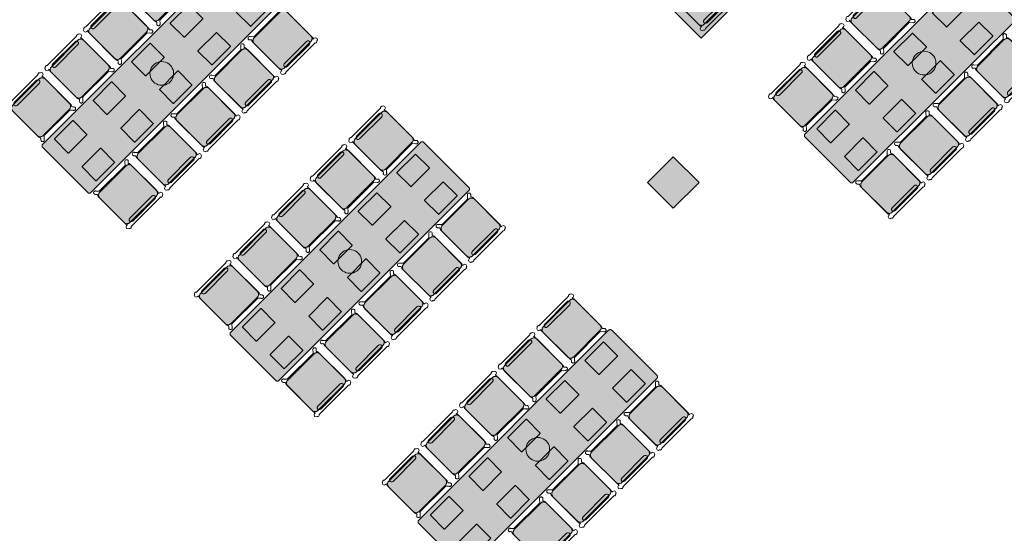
# Model space of a CAD drawing. Extents: x 2172.2 to 2210.6, y 415.3 to 458.1.
# Tile 19 of 27: x 2182.3 to 2193.1, y 437.3 to 442.9. Entities that reach past the tile are written whole.
import ezdxf

# ---------------------------------------------------------------- set-up
doc = ezdxf.new("R2010")
doc.units = 0
for name, color, linetype, lineweight in [('AYAA_B2_CHAIRS', 7, 'Continuous', 18), ('AYAA_B2_COLUMNS', 8, 'Continuous', 30), ('AYAA_B2_FINE_DETAIL', 8, 'Continuous', 9), ('AYAA_B2_FLOOR_DECOR', 32, 'Continuous', 9), ('AYAA_B2_TABLES', 7, 'Continuous', 18), ('AYAA_B2_WALLS', 7, 'Continuous', 30)]:
    doc.layers.add(name, color=color, linetype=linetype, lineweight=lineweight)

# ---------------------------------------------------------------- blocks, each defined once
blk = doc.blocks.new('AYAA_B2_ARCHITECTURE')
at = {"layer": 'AYAA_B2_COLUMNS', "true_color": 0xc2b092}
blk.add_hatch(color=256, dxfattribs=at).paths.add_polyline_path([(-0.56358, 7.398936), (-0.28074, 7.116096), (-0.56358, 6.833257), (-0.846388, 7.116131)])
at = {"layer": 'AYAA_B2_COLUMNS', "linetype": 'Continuous', "lineweight": -2}
blk.add_lwpolyline([(-0.56358, 7.398936), (-0.28074, 7.116096), (-0.56358, 6.833257), (-0.846388, 7.116131)], close=True, dxfattribs=at)
blk = doc.blocks.new('AYAA_B2_FLOOR_DECOR_01')
at = {"true_color": 0xa16b4f}
h = blk.add_hatch(color=256, dxfattribs=at)
h.paths.add_polyline_path([(1.835, 0.99455), (1.835, -0.99455), (-1.835, -0.99455), (-1.835, 0.99455)])
h.paths.add_polyline_path([(1.77995, -0.964714), (1.77995, 0.964713), (-1.77995, 0.964713), (-1.77995, -0.964714)], flags=0)
at = {"true_color": 0x3d3b33}
h = blk.add_hatch(color=256, dxfattribs=at)
h.paths.add_polyline_path([(1.77995, 0.964713), (1.77995, -0.964714), (-1.77995, -0.964714), (-1.77995, 0.964713)])
h.paths.add_polyline_path([(-1.75793, -0.952779), (1.75793, -0.952779), (1.75793, 0.952779), (-1.75793, 0.952779)], flags=0)
at = {"true_color": 0xa16b4f}
h = blk.add_hatch(color=256, dxfattribs=at)
h.paths.add_polyline_path([(1.75793, 0.952779), (1.75793, -0.952779), (-1.75793, -0.952779), (-1.75793, 0.952779)])
h.paths.add_polyline_path([(-1.68086, -0.911008), (1.68086, -0.911008), (1.68086, 0.911008), (-1.68086, 0.911008)], flags=0)
at = {"true_color": 0x3d3b33}
h = blk.add_hatch(color=256, dxfattribs=at)
h.paths.add_polyline_path([(1.68086, -0.911008), (-1.68086, -0.911008), (-1.68086, 0.911008), (1.68086, 0.911008)])
h.paths.add_polyline_path([(-1.65884, -0.899073), (1.65884, -0.899073), (1.65884, 0.899073), (-1.65884, 0.899073)], flags=0)
at = {"true_color": 0xa16b4f}
h = blk.add_hatch(color=256, dxfattribs=at)
h.paths.add_polyline_path([(1.65884, 0.899073), (1.65884, -0.899073), (-1.65884, -0.899073), (-1.65884, 0.899073)])
h.paths.add_polyline_path([(1.2478, 0.845367), (0.89915, 0.696185), (1.2478, 0.547002), (1.59645, 0.696185)], flags=0)
h.paths.add_polyline_path([(0.89915, 0.338147), (1.2478, 0.188964), (1.59645, 0.338147), (1.2478, 0.487329)], flags=0)
h.paths.add_polyline_path([(0.89915, -0.019891), (1.2478, -0.169074), (1.59645, -0.019891), (1.2478, 0.129291)], flags=0)
h.paths.add_polyline_path([(0.89915, -0.377929), (1.2478, -0.527112), (1.59645, -0.377929), (1.2478, -0.228747)], flags=0)
h.paths.add_polyline_path([(0.89915, -0.735967), (1.2478, -0.88515), (1.59645, -0.735967), (1.2478, -0.586785)], flags=0)
h.paths.add_polyline_path([(0.4037, -0.228747), (0.05505, -0.377929), (0.4037, -0.527112), (0.75235, -0.377929)], flags=0)
h.paths.add_polyline_path([(0.75235, 0.696185), (0.4037, 0.845367), (0.05505, 0.696185), (0.4037, 0.547002)], flags=0)
h.paths.add_polyline_path([(0.4037, 0.487329), (0.05505, 0.338147), (0.4037, 0.188964), (0.75235, 0.338147)], flags=0)
h.paths.add_polyline_path([(0.4037, 0.129291), (0.05505, -0.019891), (0.4037, -0.169074), (0.75235, -0.019891)], flags=0)
h.paths.add_polyline_path([(0.4037, -0.586785), (0.05505, -0.735967), (0.4037, -0.88515), (0.75235, -0.735967)], flags=0)
h.paths.add_polyline_path([(-0.4404, 0.547002), (-0.09175, 0.696185), (-0.4404, 0.845367), (-0.78905, 0.696185)], flags=0)
h.paths.add_polyline_path([(-0.4404, 0.188964), (-0.09175, 0.338147), (-0.4404, 0.487329), (-0.78905, 0.338147)], flags=0)
h.paths.add_polyline_path([(-0.78905, -0.019891), (-0.4404, -0.169074), (-0.09175, -0.019891), (-0.4404, 0.129291)], flags=0)
h.paths.add_polyline_path([(-0.78905, -0.377929), (-0.4404, -0.527112), (-0.09175, -0.377929), (-0.4404, -0.228747)], flags=0)
h.paths.add_polyline_path([(-0.78905, -0.735967), (-0.4404, -0.88515), (-0.09175, -0.735967), (-0.4404, -0.586785)], flags=0)
h.paths.add_polyline_path([(-0.93585, 0.696185), (-1.2845, 0.845367), (-1.63315, 0.696185), (-1.2845, 0.547002)], flags=0)
h.paths.add_polyline_path([(-0.93585, 0.338147), (-1.2845, 0.487329), (-1.63315, 0.338147), (-1.2845, 0.188964)], flags=0)
h.paths.add_polyline_path([(-0.93585, -0.019891), (-1.2845, 0.129291), (-1.63315, -0.019891), (-1.2845, -0.169074)], flags=0)
h.paths.add_polyline_path([(-0.93585, -0.377929), (-1.2845, -0.228747), (-1.63315, -0.377929), (-1.2845, -0.527112)], flags=0)
h.paths.add_polyline_path([(-0.93585, -0.735967), (-1.2845, -0.586785), (-1.63315, -0.735967), (-1.2845, -0.88515)], flags=0)
at = {"true_color": 0xe6decc}
h = blk.add_hatch(color=256, dxfattribs=at)
h.paths.add_polyline_path([(-1.63315, 0.696185), (-1.2845, 0.845367), (-0.93585, 0.696185), (-1.2845, 0.547002)])
h.paths.add_polyline_path([(-1.08265, 0.696185), (-1.2845, 0.783705), (-1.48635, 0.696185), (-1.2845, 0.608665)], flags=0)
at = {"true_color": 0x757d5e}
for points in [[(-1.2845, 0.608665), (-1.48635, 0.696185), (-1.2845, 0.783705), (-1.08265, 0.696185)], [(-0.64225, 0.696185), (-0.4404, 0.783705), (-0.23855, 0.696185), (-0.4404, 0.608665)], [(0.20185, 0.696185), (0.4037, 0.783705), (0.60555, 0.696185), (0.4037, 0.608665)], [(1.44965, 0.696185), (1.2478, 0.608665), (1.04595, 0.696185), (1.2478, 0.783705)], [(-1.2845, 0.425667), (-1.08265, 0.338147), (-1.2845, 0.250627), (-1.48635, 0.338147)], [(-0.4404, 0.425667), (-0.23855, 0.338147), (-0.4404, 0.250627), (-0.64225, 0.338147)], [(0.4037, 0.250627), (0.20185, 0.338147), (0.4037, 0.425667), (0.60555, 0.338147)], [(1.2478, 0.250627), (1.04595, 0.338147), (1.2478, 0.425667), (1.44965, 0.338147)], [(-1.2845, -0.107411), (-1.48635, -0.019891), (-1.2845, 0.067629), (-1.08265, -0.019891)], [(-0.64225, -0.019891), (-0.4404, 0.067629), (-0.23855, -0.019891), (-0.4404, -0.107411)], [(0.20185, -0.019891), (0.4037, 0.067629), (0.60555, -0.019891), (0.4037, -0.107411)], [(1.2478, 0.067629), (1.44965, -0.019891), (1.2478, -0.107411), (1.04595, -0.019891)], [(-1.2845, -0.46545), (-1.48635, -0.377929), (-1.2845, -0.290409), (-1.08265, -0.377929)], [(-0.23855, -0.377929), (-0.4404, -0.46545), (-0.64225, -0.377929), (-0.4404, -0.290409)], [(0.60555, -0.377929), (0.4037, -0.46545), (0.20185, -0.377929), (0.4037, -0.290409)], [(1.44965, -0.377929), (1.2478, -0.46545), (1.04595, -0.377929), (1.2478, -0.290409)], [(-1.48635, -0.735967), (-1.2845, -0.648447), (-1.08265, -0.735967), (-1.2845, -0.823488)], [(-0.23855, -0.735967), (-0.4404, -0.823488), (-0.64225, -0.735967), (-0.4404, -0.648447)], [(0.20185, -0.735967), (0.4037, -0.648447), (0.60555, -0.735967), (0.4037, -0.823488)], [(1.04595, -0.735967), (1.2478, -0.648447), (1.44965, -0.735967), (1.2478, -0.823488)]]:
    blk.add_hatch(color=256, dxfattribs=at).paths.add_polyline_path(points)
at = {"true_color": 0xe6decc}
h = blk.add_hatch(color=256, dxfattribs=at)
h.paths.add_polyline_path([(-0.78905, 0.696185), (-0.4404, 0.845367), (-0.09175, 0.696185), (-0.4404, 0.547002)])
h.paths.add_polyline_path([(-0.23855, 0.696185), (-0.4404, 0.783705), (-0.64225, 0.696185), (-0.4404, 0.608665)], flags=0)
h = blk.add_hatch(color=256, dxfattribs=at)
h.paths.add_polyline_path([(0.05505, 0.696185), (0.4037, 0.845367), (0.75235, 0.696185), (0.4037, 0.547002)])
h.paths.add_polyline_path([(0.60555, 0.696185), (0.4037, 0.783705), (0.20185, 0.696185), (0.4037, 0.608665)], flags=0)
h = blk.add_hatch(color=256, dxfattribs=at)
h.paths.add_polyline_path([(0.89915, 0.696185), (1.2478, 0.845367), (1.59645, 0.696185), (1.2478, 0.547002)])
h.paths.add_polyline_path([(1.44965, 0.696185), (1.2478, 0.783705), (1.04595, 0.696185), (1.2478, 0.608665)], flags=0)
h = blk.add_hatch(color=256, dxfattribs=at)
h.paths.add_polyline_path([(-1.2845, 0.188964), (-1.63315, 0.338147), (-1.2845, 0.487329), (-0.93585, 0.338147)])
h.paths.add_polyline_path([(-1.48635, 0.338147), (-1.2845, 0.250627), (-1.08265, 0.338147), (-1.2845, 0.425667)], flags=0)
h = blk.add_hatch(color=256, dxfattribs=at)
h.paths.add_polyline_path([(-0.09175, 0.338147), (-0.4404, 0.188964), (-0.78905, 0.338147), (-0.4404, 0.487329)])
h.paths.add_polyline_path([(-0.23855, 0.338147), (-0.4404, 0.425667), (-0.64225, 0.338147), (-0.4404, 0.250627)], flags=0)
h = blk.add_hatch(color=256, dxfattribs=at)
h.paths.add_polyline_path([(0.05505, 0.338147), (0.4037, 0.487329), (0.75235, 0.338147), (0.4037, 0.188964)])
h.paths.add_polyline_path([(0.4037, 0.250627), (0.60555, 0.338147), (0.4037, 0.425667), (0.20185, 0.338147)], flags=0)
h = blk.add_hatch(color=256, dxfattribs=at)
h.paths.add_polyline_path([(0.89915, 0.338147), (1.2478, 0.487329), (1.59645, 0.338147), (1.2478, 0.188964)])
h.paths.add_polyline_path([(1.2478, 0.250627), (1.44965, 0.338147), (1.2478, 0.425667), (1.04595, 0.338147)], flags=0)
h = blk.add_hatch(color=256, dxfattribs=at)
h.paths.add_polyline_path([(-0.93585, -0.019891), (-1.2845, -0.169074), (-1.63315, -0.019891), (-1.2845, 0.129291)])
h.paths.add_polyline_path([(-1.48635, -0.019891), (-1.2845, -0.107411), (-1.08265, -0.019891), (-1.2845, 0.067629)], flags=0)
h = blk.add_hatch(color=256, dxfattribs=at)
h.paths.add_polyline_path([(-0.09175, -0.019891), (-0.4404, -0.169074), (-0.78905, -0.019891), (-0.4404, 0.129291)])
h.paths.add_polyline_path([(-0.64225, -0.019891), (-0.4404, -0.107411), (-0.23855, -0.019891), (-0.4404, 0.067629)], flags=0)
h = blk.add_hatch(color=256, dxfattribs=at)
h.paths.add_polyline_path([(0.75235, -0.019891), (0.4037, -0.169074), (0.05505, -0.019891), (0.4037, 0.129291)])
h.paths.add_polyline_path([(0.20185, -0.019891), (0.4037, -0.107411), (0.60555, -0.019891), (0.4037, 0.067629)], flags=0)
h = blk.add_hatch(color=256, dxfattribs=at)
h.paths.add_polyline_path([(1.59645, -0.019891), (1.2478, -0.169074), (0.89915, -0.019891), (1.2478, 0.129291)])
h.paths.add_polyline_path([(1.2478, -0.107411), (1.44965, -0.019891), (1.2478, 0.067629), (1.04595, -0.019891)], flags=0)
h = blk.add_hatch(color=256, dxfattribs=at)
h.paths.add_polyline_path([(-1.63315, -0.377929), (-1.2845, -0.228747), (-0.93585, -0.377929), (-1.2845, -0.527112)])
h.paths.add_polyline_path([(-1.2845, -0.46545), (-1.08265, -0.377929), (-1.2845, -0.290409), (-1.48635, -0.377929)], flags=0)
h = blk.add_hatch(color=256, dxfattribs=at)
h.paths.add_polyline_path([(-0.78905, -0.377929), (-0.4404, -0.228747), (-0.09175, -0.377929), (-0.4404, -0.527112)])
h.paths.add_polyline_path([(-0.23855, -0.377929), (-0.4404, -0.290409), (-0.64225, -0.377929), (-0.4404, -0.46545)], flags=0)
h = blk.add_hatch(color=256, dxfattribs=at)
h.paths.add_polyline_path([(0.4037, -0.527112), (0.05505, -0.377929), (0.4037, -0.228747), (0.75235, -0.377929)])
h.paths.add_polyline_path([(0.60555, -0.377929), (0.4037, -0.290409), (0.20185, -0.377929), (0.4037, -0.46545)], flags=0)
h = blk.add_hatch(color=256, dxfattribs=at)
h.paths.add_polyline_path([(0.89915, -0.377929), (1.2478, -0.228747), (1.59645, -0.377929), (1.2478, -0.527112)])
h.paths.add_polyline_path([(1.2478, -0.46545), (1.44965, -0.377929), (1.2478, -0.290409), (1.04595, -0.377929)], flags=0)
h = blk.add_hatch(color=256, dxfattribs=at)
h.paths.add_polyline_path([(-1.63315, -0.735967), (-1.2845, -0.586785), (-0.93585, -0.735967), (-1.2845, -0.88515)])
h.paths.add_polyline_path([(-1.08265, -0.735967), (-1.2845, -0.648447), (-1.48635, -0.735967), (-1.2845, -0.823488)], flags=0)
h = blk.add_hatch(color=256, dxfattribs=at)
h.paths.add_polyline_path([(-0.09175, -0.735967), (-0.4404, -0.88515), (-0.78905, -0.735967), (-0.4404, -0.586785)])
h.paths.add_polyline_path([(-0.23855, -0.735967), (-0.4404, -0.648447), (-0.64225, -0.735967), (-0.4404, -0.823488)], flags=0)
h = blk.add_hatch(color=256, dxfattribs=at)
h.paths.add_polyline_path([(0.05505, -0.735967), (0.4037, -0.586785), (0.75235, -0.735967), (0.4037, -0.88515)])
h.paths.add_polyline_path([(0.60555, -0.735967), (0.4037, -0.648447), (0.20185, -0.735967), (0.4037, -0.823488)], flags=0)
h = blk.add_hatch(color=256, dxfattribs=at)
h.paths.add_polyline_path([(1.59645, -0.735967), (1.2478, -0.88515), (0.89915, -0.735967), (1.2478, -0.586785)])
h.paths.add_polyline_path([(1.44965, -0.735967), (1.2478, -0.648447), (1.04595, -0.735967), (1.2478, -0.823488)], flags=0)
at = {"color": 0, "linetype": 'Continuous', "lineweight": -2}
blk.add_lwpolyline([(1.835, 0.99455), (1.835, -0.99455), (-1.835, -0.99455), (-1.835, 0.99455)], close=True, dxfattribs=at)
blk = doc.blocks.new('AYAA_B2_DINING_5')
at = {"true_color": 0xefe8d6}
blk.add_hatch(color=256, dxfattribs=at).paths.add_polyline_path([(-1.5, -0.35), (-1.5, 0.35), (-1.499692, 0.353911), (-1.498776, 0.357725), (-1.497275, 0.36135), (-1.495225, 0.364695), (-1.492678, 0.367678), (-1.489695, 0.370225), (-1.48635, 0.372275), (-1.482725, 0.373776), (-1.478911, 0.374692), (-1.475, 0.375), (1.475, 0.375), (1.478911, 0.374692), (1.482725, 0.373776), (1.48635, 0.372275), (1.489695, 0.370225), (1.492678, 0.367678), (1.495225, 0.364695), (1.497275, 0.36135), (1.498776, 0.357725), (1.499692, 0.353911), (1.5, 0.35), (1.5, -0.35), (1.499692, -0.353911), (1.498776, -0.357725), (1.497275, -0.36135), (1.495225, -0.364695), (1.492678, -0.367678), (1.489695, -0.370225), (1.48635, -0.372275), (1.482725, -0.373776), (1.478911, -0.374692), (1.475, -0.375), (-1.475, -0.375), (-1.478911, -0.374692), (-1.482725, -0.373776), (-1.48635, -0.372275), (-1.489695, -0.370225), (-1.492678, -0.367678), (-1.495225, -0.364695), (-1.497275, -0.36135), (-1.498776, -0.357725), (-1.499692, -0.353911)])
at = {"color": 0, "linetype": 'Continuous', "lineweight": -2}
blk.add_lwpolyline([(-1.5, 0.35), (-1.499692, 0.353911), (-1.498776, 0.357725), (-1.497275, 0.36135), (-1.495225, 0.364695), (-1.492678, 0.367678), (-1.489695, 0.370225), (-1.48635, 0.372275), (-1.482725, 0.373776), (-1.478911, 0.374692), (-1.475, 0.375), (1.475, 0.375), (1.478911, 0.374692), (1.482725, 0.373776), (1.48635, 0.372275), (1.489695, 0.370225), (1.492678, 0.367678), (1.495225, 0.364695), (1.497275, 0.36135), (1.498776, 0.357725), (1.499692, 0.353911), (1.5, 0.35), (1.5, -0.35), (1.499692, -0.353911), (1.498776, -0.357725), (1.497275, -0.36135), (1.495225, -0.364695), (1.492678, -0.367678), (1.489695, -0.370225), (1.48635, -0.372275), (1.482725, -0.373776), (1.478911, -0.374692), (1.475, -0.375), (-1.475, -0.375), (-1.478911, -0.374692), (-1.482725, -0.373776), (-1.48635, -0.372275), (-1.489695, -0.370225), (-1.492678, -0.367678), (-1.495225, -0.364695), (-1.497275, -0.36135), (-1.498776, -0.357725), (-1.499692, -0.353911), (-1.5, -0.35)], close=True, dxfattribs=at)
at = {"layer": 'AYAA_B2_FINE_DETAIL', "linetype": 'Continuous', "lineweight": -2}
for points in [[(-1.057, 0.325), (-1.056001, 0.324733), (-1.055267, 0.323999), (-1.055, 0.323), (-1.055, 0.107), (-1.055267, 0.106001), (-1.056001, 0.105267), (-1.057, 0.105), (-1.343, 0.105), (-1.343999, 0.105267), (-1.344733, 0.106001), (-1.345, 0.107), (-1.345, 0.323), (-1.344733, 0.323999), (-1.343999, 0.324733), (-1.343, 0.325)], [(-0.745, 0.107), (-0.745, 0.323), (-0.744733, 0.323999), (-0.743999, 0.324733), (-0.743, 0.325), (-0.457, 0.325), (-0.456001, 0.324733), (-0.455267, 0.323999), (-0.455, 0.323), (-0.455, 0.107), (-0.455267, 0.106001), (-0.456001, 0.105267), (-0.457, 0.105), (-0.743, 0.105), (-0.743999, 0.105267), (-0.744733, 0.106001)], [(-0.145, 0.107), (-0.145, 0.323), (-0.144733, 0.323999), (-0.143999, 0.324733), (-0.143, 0.325), (0.143, 0.325), (0.143999, 0.324733), (0.144733, 0.323999), (0.145, 0.323), (0.145, 0.107), (0.144733, 0.106001), (0.143999, 0.105267), (0.143, 0.105), (-0.143, 0.105), (-0.143999, 0.105267), (-0.144733, 0.106001)], [(0.455267, 0.323999), (0.456001, 0.324733), (0.457, 0.325), (0.743, 0.325), (0.743999, 0.324733), (0.744733, 0.323999), (0.745, 0.323), (0.745, 0.107), (0.744733, 0.106001), (0.743999, 0.105267), (0.743, 0.105), (0.457, 0.105), (0.456001, 0.105267), (0.455267, 0.106001), (0.455, 0.107), (0.455, 0.323)], [(1.057, 0.325), (1.343, 0.325), (1.343999, 0.324733), (1.344733, 0.323999), (1.345, 0.323), (1.345, 0.107), (1.344733, 0.106001), (1.343999, 0.105267), (1.343, 0.105), (1.057, 0.105), (1.056001, 0.105267), (1.055267, 0.106001), (1.055, 0.107), (1.055, 0.323), (1.055267, 0.323999), (1.056001, 0.324733)], [(-0.123637, 0.040172), (-0.115831, 0.059019), (-0.105172, 0.076412), (-0.091924, 0.091924), (-0.076412, 0.105172), (-0.059019, 0.115831), (-0.040172, 0.123637), (-0.020336, 0.128399), (0, 0.13), (0.020336, 0.128399), (0.040172, 0.123637), (0.059019, 0.115831), (0.076412, 0.105172), (0.091924, 0.091924), (0.105172, 0.076412), (0.115831, 0.059019), (0.123637, 0.040172), (0.128399, 0.020336), (0.13, 0), (0.128399, -0.020336), (0.123637, -0.040172), (0.115831, -0.059019), (0.105172, -0.076412), (0.091924, -0.091924), (0.076412, -0.105172), (0.059019, -0.115831), (0.040172, -0.123637), (0.020336, -0.128399), (0, -0.13), (-0.020336, -0.128399), (-0.040172, -0.123637), (-0.059019, -0.115831), (-0.076412, -0.105172), (-0.091924, -0.091924), (-0.105172, -0.076412), (-0.115831, -0.059019), (-0.123637, -0.040172), (-0.128399, -0.020336), (-0.13, 0), (-0.128399, 0.020336)], [(-1.056001, -0.105267), (-1.055267, -0.106001), (-1.055, -0.107), (-1.055, -0.323), (-1.055267, -0.323999), (-1.056001, -0.324733), (-1.057, -0.325), (-1.343, -0.325), (-1.343999, -0.324733), (-1.344733, -0.323999), (-1.345, -0.323), (-1.345, -0.107), (-1.344733, -0.106001), (-1.343999, -0.105267), (-1.343, -0.105), (-1.057, -0.105)], [(-0.744733, -0.106001), (-0.743999, -0.105267), (-0.743, -0.105), (-0.457, -0.105), (-0.456001, -0.105267), (-0.455267, -0.106001), (-0.455, -0.107), (-0.455, -0.323), (-0.455267, -0.323999), (-0.456001, -0.324733), (-0.457, -0.325), (-0.743, -0.325), (-0.743999, -0.324733), (-0.744733, -0.323999), (-0.745, -0.323), (-0.745, -0.107)], [(-0.144733, -0.106001), (-0.143999, -0.105267), (-0.143, -0.105), (0.143, -0.105), (0.143999, -0.105267), (0.144733, -0.106001), (0.145, -0.107), (0.145, -0.323), (0.144733, -0.323999), (0.143999, -0.324733), (0.143, -0.325), (-0.143, -0.325), (-0.143999, -0.324733), (-0.144733, -0.323999), (-0.145, -0.323), (-0.145, -0.107)], [(0.457, -0.105), (0.743, -0.105), (0.743999, -0.105267), (0.744733, -0.106001), (0.745, -0.107), (0.745, -0.323), (0.744733, -0.323999), (0.743999, -0.324733), (0.743, -0.325), (0.457, -0.325), (0.456001, -0.324733), (0.455267, -0.323999), (0.455, -0.323), (0.455, -0.107), (0.455267, -0.106001), (0.456001, -0.105267)], [(1.055267, -0.106001), (1.056001, -0.105267), (1.057, -0.105), (1.343, -0.105), (1.343999, -0.105267), (1.344733, -0.106001), (1.345, -0.107), (1.345, -0.323), (1.344733, -0.323999), (1.343999, -0.324733), (1.343, -0.325), (1.057, -0.325), (1.056001, -0.324733), (1.055267, -0.323999), (1.055, -0.323), (1.055, -0.107)]]:
    blk.add_lwpolyline(points, close=True, dxfattribs=at)
blk = doc.blocks.new('AYAA_B2_CHAIR_OLIVE')
at = {"true_color": 0xd7dec3}
blk.add_hatch(color=256, dxfattribs=at).paths.add_polyline_path([(-0.247475, -0.204863), (-0.248872, -0.200013), (-0.249717, -0.195038), (-0.25, -0.19), (-0.25, 0.19), (-0.249717, 0.195038), (-0.248872, 0.200013), (-0.247475, 0.204863), (-0.245544, 0.209525), (-0.243103, 0.213941), (-0.240182, 0.218057), (-0.23682, 0.22182), (-0.233057, 0.225182), (-0.228941, 0.228103), (-0.224525, 0.230544), (-0.219863, 0.232475), (-0.215013, 0.233872), (-0.210038, 0.234717), (-0.205, 0.235), (0.205, 0.235), (0.210038, 0.234717), (0.215013, 0.233872), (0.219863, 0.232475), (0.224525, 0.230544), (0.228941, 0.228103), (0.233057, 0.225182), (0.23682, 0.22182), (0.240182, 0.218057), (0.243103, 0.213941), (0.245544, 0.209525), (0.247475, 0.204863), (0.248872, 0.200013), (0.249717, 0.195038), (0.25, 0.19), (0.25, -0.19), (0.249717, -0.195038), (0.248872, -0.200013), (0.247475, -0.204863), (0.245544, -0.209525), (0.243103, -0.213941), (0.240182, -0.218057), (0.23682, -0.22182), (0.233057, -0.225182), (0.228941, -0.228103), (0.224525, -0.230544), (0.219863, -0.232475), (0.215013, -0.233872), (0.210038, -0.234717), (0.205, -0.235), (-0.205, -0.235), (-0.210038, -0.234717), (-0.215013, -0.233872), (-0.219863, -0.232475), (-0.224525, -0.230544), (-0.228941, -0.228103), (-0.233057, -0.225182), (-0.23682, -0.22182), (-0.240182, -0.218057), (-0.243103, -0.213941), (-0.245544, -0.209525)])
at = {"color": 0, "linetype": 'Continuous', "lineweight": -2}
for points in [[(-0.255, -0.233), (-0.242972, -0.233), (-0.245992, -0.22998), (-0.25, -0.215), (-0.25, 0.215), (-0.245992, 0.22998), (-0.240149, 0.235823), (-0.252556, 0.249383), (-0.254118, 0.250179), (-0.258321, 0.254382), (-0.26102, 0.259679), (-0.26195, 0.26555), (-0.26102, 0.271421), (-0.258321, 0.276718), (-0.254118, 0.280921), (-0.248821, 0.28362), (-0.24295, 0.28455), (-0.237079, 0.28362), (-0.231782, 0.280921), (-0.227579, 0.276718), (-0.22608, 0.273776), (-0.20172, 0.24715), (-0.200943, 0.245), (0.200943, 0.245), (0.20172, 0.24715), (0.22608, 0.273776), (0.227579, 0.276718), (0.231782, 0.280921), (0.237079, 0.28362), (0.24295, 0.28455), (0.248821, 0.28362), (0.254118, 0.280921), (0.258321, 0.276718), (0.26102, 0.271421), (0.26195, 0.26555), (0.26102, 0.259679), (0.258321, 0.254382), (0.254118, 0.250179), (0.252556, 0.249383), (0.240149, 0.235823), (0.245992, 0.22998), (0.25, 0.215), (0.25, -0.215), (0.245992, -0.22998), (0.242972, -0.233), (0.255, -0.233), (0.270556, -0.239444), (0.277, -0.255), (0.270556, -0.270556), (0.259027, -0.275332), (0.258321, -0.276718), (0.254118, -0.280921), (0.248821, -0.28362), (0.24295, -0.28455), (0.237079, -0.28362), (0.231782, -0.280921), (0.227861, -0.277), (-0.227861, -0.277), (-0.231782, -0.280921), (-0.237079, -0.28362), (-0.24295, -0.28455), (-0.248821, -0.28362), (-0.254118, -0.280921), (-0.258321, -0.276718), (-0.259027, -0.275332), (-0.270556, -0.270556), (-0.277, -0.255), (-0.270556, -0.239444)], [(-0.247475, -0.204863), (-0.248872, -0.200013), (-0.249717, -0.195038), (-0.25, -0.19), (-0.25, 0.19), (-0.249717, 0.195038), (-0.248872, 0.200013), (-0.247475, 0.204863), (-0.245544, 0.209525), (-0.243103, 0.213941), (-0.240182, 0.218057), (-0.23682, 0.22182), (-0.233057, 0.225182), (-0.228941, 0.228103), (-0.224525, 0.230544), (-0.219863, 0.232475), (-0.215013, 0.233872), (-0.210038, 0.234717), (-0.205, 0.235), (0.205, 0.235), (0.210038, 0.234717), (0.215013, 0.233872), (0.219863, 0.232475), (0.224525, 0.230544), (0.228941, 0.228103), (0.233057, 0.225182), (0.23682, 0.22182), (0.240182, 0.218057), (0.243103, 0.213941), (0.245544, 0.209525), (0.247475, 0.204863), (0.248872, 0.200013), (0.249717, 0.195038), (0.25, 0.19), (0.25, -0.19), (0.249717, -0.195038), (0.248872, -0.200013), (0.247475, -0.204863), (0.245544, -0.209525), (0.243103, -0.213941), (0.240182, -0.218057), (0.23682, -0.22182), (0.233057, -0.225182), (0.228941, -0.228103), (0.224525, -0.230544), (0.219863, -0.232475), (0.215013, -0.233872), (0.210038, -0.234717), (0.205, -0.235), (-0.205, -0.235), (-0.210038, -0.234717), (-0.215013, -0.233872), (-0.219863, -0.232475), (-0.224525, -0.230544), (-0.228941, -0.228103), (-0.233057, -0.225182), (-0.23682, -0.22182), (-0.240182, -0.218057), (-0.243103, -0.213941), (-0.245544, -0.209525)], [(-0.183735, -0.203506), (-0.1725, -0.2005), (0.1725, -0.2005), (0.183735, -0.203506), (0.191994, -0.211765), (0.195, -0.223), (0.191994, -0.234235), (0.183735, -0.242494), (0.1725, -0.2455), (-0.1725, -0.2455), (-0.183735, -0.242494), (-0.191994, -0.234235), (-0.195, -0.223), (-0.191994, -0.211765)]]:
    blk.add_lwpolyline(points, close=True, dxfattribs=at)
blk = doc.blocks.new('AYAA_B2_CHAIR_IVORY')
at = {"true_color": 0xeee6d3}
blk.add_hatch(color=256, dxfattribs=at).paths.add_polyline_path([(-0.247475, -0.204863), (-0.248872, -0.200013), (-0.249717, -0.195038), (-0.25, -0.19), (-0.25, 0.19), (-0.249717, 0.195038), (-0.248872, 0.200013), (-0.247475, 0.204863), (-0.245544, 0.209525), (-0.243103, 0.213941), (-0.240182, 0.218057), (-0.23682, 0.22182), (-0.233057, 0.225182), (-0.228941, 0.228103), (-0.224525, 0.230544), (-0.219863, 0.232475), (-0.215013, 0.233872), (-0.210038, 0.234717), (-0.205, 0.235), (0.205, 0.235), (0.210038, 0.234717), (0.215013, 0.233872), (0.219863, 0.232475), (0.224525, 0.230544), (0.228941, 0.228103), (0.233057, 0.225182), (0.23682, 0.22182), (0.240182, 0.218057), (0.243103, 0.213941), (0.245544, 0.209525), (0.247475, 0.204863), (0.248872, 0.200013), (0.249717, 0.195038), (0.25, 0.19), (0.25, -0.19), (0.249717, -0.195038), (0.248872, -0.200013), (0.247475, -0.204863), (0.245544, -0.209525), (0.243103, -0.213941), (0.240182, -0.218057), (0.23682, -0.22182), (0.233057, -0.225182), (0.228941, -0.228103), (0.224525, -0.230544), (0.219863, -0.232475), (0.215013, -0.233872), (0.210038, -0.234717), (0.205, -0.235), (-0.205, -0.235), (-0.210038, -0.234717), (-0.215013, -0.233872), (-0.219863, -0.232475), (-0.224525, -0.230544), (-0.228941, -0.228103), (-0.233057, -0.225182), (-0.23682, -0.22182), (-0.240182, -0.218057), (-0.243103, -0.213941), (-0.245544, -0.209525)])
at = {"color": 0, "linetype": 'Continuous', "lineweight": -2}
for points in [[(-0.255, -0.233), (-0.242972, -0.233), (-0.245992, -0.22998), (-0.25, -0.215), (-0.25, 0.215), (-0.245992, 0.22998), (-0.240149, 0.235823), (-0.252556, 0.249383), (-0.254118, 0.250179), (-0.258321, 0.254382), (-0.26102, 0.259679), (-0.26195, 0.26555), (-0.26102, 0.271421), (-0.258321, 0.276718), (-0.254118, 0.280921), (-0.248821, 0.28362), (-0.24295, 0.28455), (-0.237079, 0.28362), (-0.231782, 0.280921), (-0.227579, 0.276718), (-0.22608, 0.273776), (-0.20172, 0.24715), (-0.200943, 0.245), (0.200943, 0.245), (0.20172, 0.24715), (0.22608, 0.273776), (0.227579, 0.276718), (0.231782, 0.280921), (0.237079, 0.28362), (0.24295, 0.28455), (0.248821, 0.28362), (0.254118, 0.280921), (0.258321, 0.276718), (0.26102, 0.271421), (0.26195, 0.26555), (0.26102, 0.259679), (0.258321, 0.254382), (0.254118, 0.250179), (0.252556, 0.249383), (0.240149, 0.235823), (0.245992, 0.22998), (0.25, 0.215), (0.25, -0.215), (0.245992, -0.22998), (0.242972, -0.233), (0.255, -0.233), (0.270556, -0.239444), (0.277, -0.255), (0.270556, -0.270556), (0.259027, -0.275332), (0.258321, -0.276718), (0.254118, -0.280921), (0.248821, -0.28362), (0.24295, -0.28455), (0.237079, -0.28362), (0.231782, -0.280921), (0.227861, -0.277), (-0.227861, -0.277), (-0.231782, -0.280921), (-0.237079, -0.28362), (-0.24295, -0.28455), (-0.248821, -0.28362), (-0.254118, -0.280921), (-0.258321, -0.276718), (-0.259027, -0.275332), (-0.270556, -0.270556), (-0.277, -0.255), (-0.270556, -0.239444)], [(-0.247475, -0.204863), (-0.248872, -0.200013), (-0.249717, -0.195038), (-0.25, -0.19), (-0.25, 0.19), (-0.249717, 0.195038), (-0.248872, 0.200013), (-0.247475, 0.204863), (-0.245544, 0.209525), (-0.243103, 0.213941), (-0.240182, 0.218057), (-0.23682, 0.22182), (-0.233057, 0.225182), (-0.228941, 0.228103), (-0.224525, 0.230544), (-0.219863, 0.232475), (-0.215013, 0.233872), (-0.210038, 0.234717), (-0.205, 0.235), (0.205, 0.235), (0.210038, 0.234717), (0.215013, 0.233872), (0.219863, 0.232475), (0.224525, 0.230544), (0.228941, 0.228103), (0.233057, 0.225182), (0.23682, 0.22182), (0.240182, 0.218057), (0.243103, 0.213941), (0.245544, 0.209525), (0.247475, 0.204863), (0.248872, 0.200013), (0.249717, 0.195038), (0.25, 0.19), (0.25, -0.19), (0.249717, -0.195038), (0.248872, -0.200013), (0.247475, -0.204863), (0.245544, -0.209525), (0.243103, -0.213941), (0.240182, -0.218057), (0.23682, -0.22182), (0.233057, -0.225182), (0.228941, -0.228103), (0.224525, -0.230544), (0.219863, -0.232475), (0.215013, -0.233872), (0.210038, -0.234717), (0.205, -0.235), (-0.205, -0.235), (-0.210038, -0.234717), (-0.215013, -0.233872), (-0.219863, -0.232475), (-0.224525, -0.230544), (-0.228941, -0.228103), (-0.233057, -0.225182), (-0.23682, -0.22182), (-0.240182, -0.218057), (-0.243103, -0.213941), (-0.245544, -0.209525)], [(-0.183735, -0.203506), (-0.1725, -0.2005), (0.1725, -0.2005), (0.183735, -0.203506), (0.191994, -0.211765), (0.195, -0.223), (0.191994, -0.234235), (0.183735, -0.242494), (0.1725, -0.2455), (-0.1725, -0.2455), (-0.183735, -0.242494), (-0.191994, -0.234235), (-0.195, -0.223), (-0.191994, -0.211765)]]:
    blk.add_lwpolyline(points, close=True, dxfattribs=at)

msp = doc.modelspace()

# ---------------------------------------------------------------- block references
at = {"layer": 'AYAA_B2_CHAIRS', "linetype": 'Continuous'}
for name, p, xscale, yscale, rotation in [('AYAA_B2_CHAIR_OLIVE', (2183.765, 443.217), 0.9999999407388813, -0.9999999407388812, 44.99999758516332), ('AYAA_B2_CHAIR_IVORY', (2189.755, 443.167), 0.999999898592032, -0.9999998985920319, -135), ('AYAA_B2_CHAIR_IVORY', (2191.713, 442.906), 0.9999999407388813, -0.9999999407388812, 44.99999758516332), ('AYAA_B2_CHAIR_OLIVE', (2183.341, 442.792), 0.9999999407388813, -0.9999999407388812, 44.99999758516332), ('AYAA_B2_CHAIR_OLIVE', (2185.144, 442.686), 0.999999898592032, -0.9999998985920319, -135), ('AYAA_B2_CHAIR_IVORY', (2191.289, 442.481), 0.9999999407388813, -0.9999999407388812, 44.99999758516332), ('AYAA_B2_CHAIR_OLIVE', (2182.917, 442.368), 0.9999999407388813, -0.9999999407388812, 44.99999758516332), ('AYAA_B2_CHAIR_IVORY', (2193.092, 442.375), 0.999999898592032, -0.9999998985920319, -135), ('AYAA_B2_CHAIR_OLIVE', (2184.72, 442.262), 0.999999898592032, -0.9999998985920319, -135), ('AYAA_B2_CHAIR_IVORY', (2190.865, 442.057), 0.9999999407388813, -0.9999999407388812, 44.99999758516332), ('AYAA_B2_CHAIR_OLIVE', (2182.493, 441.944), 0.9999999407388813, -0.9999999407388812, 44.99999758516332), ('AYAA_B2_CHAIR_IVORY', (2192.668, 441.951), 0.999999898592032, -0.9999998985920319, -135), ('AYAA_B2_CHAIR_OLIVE', (2184.296, 441.838), 0.999999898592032, -0.9999998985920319, -135), ('AYAA_B2_CHAIR_OLIVE', (2186.254, 441.576), 0.9999999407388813, -0.9999999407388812, 44.99999758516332), ('AYAA_B2_CHAIR_IVORY', (2192.244, 441.527), 0.999999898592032, -0.9999998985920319, -135), ('AYAA_B2_CHAIR_OLIVE', (2183.871, 441.414), 0.999999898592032, -0.9999998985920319, -135), ('AYAA_B2_CHAIR_OLIVE', (2185.83, 441.152), 0.9999999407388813, -0.9999999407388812, 44.99999758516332), ('AYAA_B2_CHAIR_IVORY', (2191.819, 441.102), 0.999999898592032, -0.9999998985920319, -135), ('AYAA_B2_CHAIR_OLIVE', (2183.447, 440.989), 0.999999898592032, -0.9999998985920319, -135), ('AYAA_B2_CHAIR_OLIVE', (2185.406, 440.728), 0.9999999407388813, -0.9999999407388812, 44.99999758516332), ('AYAA_B2_CHAIR_OLIVE', (2187.209, 440.622), 0.999999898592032, -0.9999998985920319, -135), ('AYAA_B2_CHAIR_OLIVE', (2184.982, 440.303), 0.9999999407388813, -0.9999999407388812, 44.99999758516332), ('AYAA_B2_CHAIR_OLIVE', (2186.785, 440.197), 0.999999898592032, -0.9999998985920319, -135), ('AYAA_B2_CHAIR_OLIVE', (2184.557, 439.879), 0.9999999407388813, -0.9999999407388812, 44.99999758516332), ('AYAA_B2_CHAIR_OLIVE', (2186.361, 439.773), 0.999999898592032, -0.9999998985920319, -135), ('AYAA_B2_CHAIR_OLIVE', (2188.319, 439.511), 0.9999999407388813, -0.9999999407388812, 44.99999758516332), ('AYAA_B2_CHAIR_OLIVE', (2185.936, 439.349), 0.999999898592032, -0.9999998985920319, -135), ('AYAA_B2_CHAIR_OLIVE', (2187.895, 439.087), 0.9999999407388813, -0.9999999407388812, 44.99999758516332), ('AYAA_B2_CHAIR_OLIVE', (2185.512, 438.924), 0.999999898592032, -0.9999998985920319, -135), ('AYAA_B2_CHAIR_OLIVE', (2187.471, 438.663), 0.9999999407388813, -0.9999999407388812, 44.99999758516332), ('AYAA_B2_CHAIR_OLIVE', (2189.274, 438.557), 0.999999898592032, -0.9999998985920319, -135), ('AYAA_B2_CHAIR_OLIVE', (2187.046, 438.239), 0.9999999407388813, -0.9999999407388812, 44.99999758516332), ('AYAA_B2_CHAIR_OLIVE', (2188.85, 438.133), 0.999999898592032, -0.9999998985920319, -135), ('AYAA_B2_CHAIR_OLIVE', (2186.622, 437.814), 0.9999999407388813, -0.9999999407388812, 44.99999758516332), ('AYAA_B2_CHAIR_OLIVE', (2188.425, 437.708), 0.999999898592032, -0.9999998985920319, -135), ('AYAA_B2_CHAIR_OLIVE', (2188.001, 437.284), 0.999999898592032, -0.9999998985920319, -135)]:
    msp.add_blockref(name, p, dxfattribs=dict(at, xscale=xscale, yscale=yscale, rotation=rotation))
at = {"layer": 'AYAA_B2_FLOOR_DECOR', "linetype": 'Continuous', "yscale": -1, "rotation": 44.99999758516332}
msp.add_blockref('AYAA_B2_FLOOR_DECOR_01', (2190.338, 444.705), dxfattribs=at)
at = {"layer": 'AYAA_B2_TABLES', "linetype": 'Continuous', "xscale": 0.9999999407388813, "yscale": -0.9999999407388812, "rotation": 44.99999758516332}
for p in [(2192.191, 442.428), (2183.818, 442.315), (2185.883, 440.25), (2187.948, 438.186)]:
    msp.add_blockref('AYAA_B2_DINING_5', p, dxfattribs=at)
at = {"layer": 'AYAA_B2_WALLS'}
msp.add_blockref('AYAA_B2_ARCHITECTURE', (2190, 434), dxfattribs=at)

doc.saveas('drawing.dxf')
